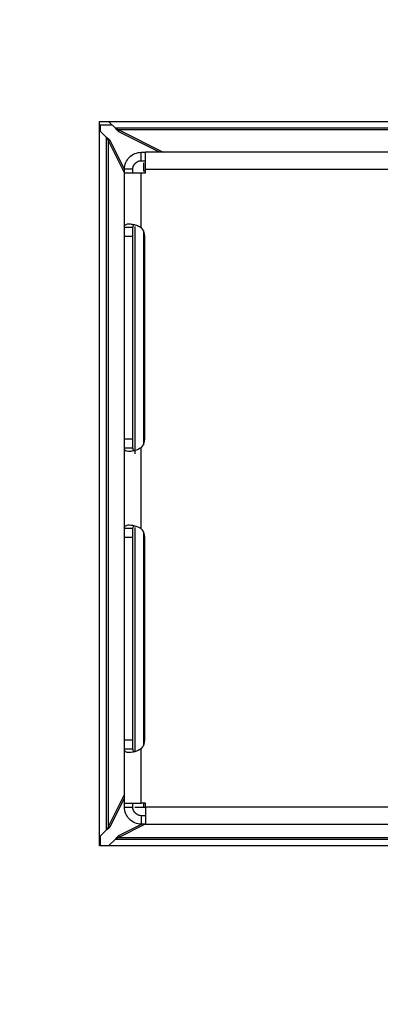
# Model space of a CAD drawing. Header units: inches. Extents: x 1.04 to 7.18, y 2.19 to 10.07.
# Tile 10 of 40: x 2.33 to 2.49, y 7.77 to 8.23. Entities that reach past the tile are written whole.
import ezdxf

# ---------------------------------------------------------------- set-up
doc = ezdxf.new("R2010")
doc.units = ezdxf.units.IN
doc.header["$MEASUREMENT"] = 0
doc.layers.add('SLD-0', color=179, linetype='Continuous')
doc.styles.add('SLDTEXTSTYLE0', font='TXT', dxfattribs={"width": 0.75})
doc.dimstyles.new('SLDDIMSTYLE1', dxfattribs={"dimtxt": 0.09, "dimasz": 0.13, "dimexe": 0, "dimexo": 0.0625, "dimgap": 0.0225, "dimtad": 0, "dimtih": 1, "dimtoh": 1, "dimdec": 3, "dimlfac": 2, "dimrnd": 1e-09, "dimzin": 4, "dimdsep": 46, "dimtxsty": 'SLDTEXTSTYLE0', "dimsah": 1, "dimcen": 0, "dimadec": 0, "dimazin": 1, "dimtfac": 1, "dimtdec": 3, "dimtofl": 0, "dimtmove": 0, "dimatfit": 3, "dimfxl": 1, "dimfrac": 2, "dimtolj": 1, "dimtzin": 12, "dimarcsym": 0})

# ---------------------------------------------------------------- blocks, each defined once
blk = doc.blocks.new('_D_1')
at = {"layer": 'SLD-0'}
for p, q in [((1.99563, 7.58577), (1.72719, 7.31792)), ((1.72719, 7.31792), (1.47719, 7.31792))]:
    blk.add_line(p, q, dxfattribs=at)
blk.add_solid([(1.99563, 7.58577), (1.88948, 7.50811), (1.91773, 7.47979)], dxfattribs=at)
at = {"layer": 'SLD-0', "char_height": 0.09, "attachment_point": 1, "style": 'SLDTEXTSTYLE0'}
for s, insert in [('%%c', (1.04221, 7.36181)), ('3.180', (1.17794, 7.36318))]:
    blk.add_mtext(s, dxfattribs=dict(at, insert=insert))

msp = doc.modelspace()

# ---------------------------------------------------------------- linework, layer by layer
at = {"color": 7, "linetype": 'Continuous', "lineweight": 25}
for p, q in [((2.36258, 8.18501), (3.05726, 8.18501)), ((2.36258, 7.84533), (2.36258, 8.18501)), ((2.36997, 8.18186), (2.36682, 8.18501)), ((2.36258, 8.18077), (2.36573, 8.17762)), ((2.3629, 8.18331), (2.3629, 8.18045)), ((2.36853, 8.18331), (2.3629, 8.18331)), ((3.04987, 8.18186), (2.36997, 8.18186)), ((2.36997, 8.18186), (2.36997, 8.18186)), ((2.37154, 8.18099), (2.39246, 8.17054)), ((3.0483, 8.18099), (2.37154, 8.18099)), ((2.37154, 8.18013), (2.37154, 8.18099)), ((2.39073, 8.17054), (2.37154, 8.18013)), ((2.36573, 8.17762), (2.36573, 7.85272)), ((2.3666, 8.17605), (2.37427, 8.16071)), ((2.3666, 8.17605), (2.3666, 7.85429)), ((2.3666, 8.17605), (2.36746, 8.17605)), ((2.36746, 8.17605), (2.37427, 8.16244)), ((2.38214, 8.1666), (2.38214, 8.17054)), ((2.38214, 8.17054), (2.38411, 8.17054)), ((2.69316, 8.17054), (2.38411, 8.17054)), ((2.38214, 8.1666), (2.38411, 8.1666)), ((2.3782, 8.16266), (2.37427, 8.16266)), ((2.37427, 8.16069), (2.37427, 8.16266)), ((2.3782, 8.16069), (2.3782, 8.16266)), ((2.38313, 8.16561), (2.38313, 8.16168)), ((2.38411, 8.16069), (2.38411, 8.16266)), ((2.38411, 8.16266), (2.69316, 8.16266)), ((2.37427, 8.13547), (2.37427, 8.16069)), ((2.38214, 8.1352), (2.38214, 8.16069)), ((2.38411, 8.16069), (2.38214, 8.16069)), ((2.37427, 8.13547), (2.3782, 8.13547)), ((2.37919, 8.13577), (2.37919, 8.02918)), ((2.38313, 8.13381), (2.38313, 8.03344)), ((2.3782, 8.13107), (2.37427, 8.13107)), ((2.37427, 8.03618), (2.37427, 8.13107)), ((2.3782, 8.03618), (2.3782, 8.13107)), ((2.38383, 8.03618), (2.38383, 8.13107)), ((2.37427, 8.03618), (2.3782, 8.03618)), ((2.37427, 7.99433), (2.37427, 8.03178)), ((2.3782, 8.03178), (2.37427, 8.03178)), ((2.38214, 7.99406), (2.38214, 8.03205)), ((2.37427, 7.99433), (2.3782, 7.99433)), ((2.37919, 7.99463), (2.37919, 7.88958)), ((2.38313, 7.99267), (2.38313, 7.8923)), ((2.3782, 7.98992), (2.37427, 7.98992)), ((2.37427, 7.89504), (2.37427, 7.98992)), ((2.3782, 7.89504), (2.3782, 7.98992)), ((2.38383, 7.89504), (2.38383, 7.98992)), ((2.37427, 7.89504), (2.3782, 7.89504)), ((2.37427, 7.86542), (2.37427, 7.89064)), ((2.3782, 7.89064), (2.37427, 7.89064)), ((2.38214, 7.86542), (2.38214, 7.89091)), ((2.37427, 7.86963), (2.3666, 7.85429)), ((2.37427, 7.8679), (2.36746, 7.85429)), ((2.37427, 7.86345), (2.37427, 7.86542)), ((2.37427, 7.86345), (2.3782, 7.86345)), ((2.3782, 7.86345), (2.3782, 7.86542)), ((2.38411, 7.86542), (2.38214, 7.86542)), ((2.38313, 7.86542), (2.38313, 7.86345)), ((2.38313, 7.86345), (2.38411, 7.86345)), ((2.38411, 7.86345), (2.38411, 7.86542)), ((2.69316, 7.86345), (2.38411, 7.86345)), ((2.38214, 7.85951), (2.38214, 7.85557)), ((2.38411, 7.85951), (2.38214, 7.85951)), ((2.36573, 7.85272), (2.36258, 7.84957)), ((2.36746, 7.85429), (2.3666, 7.85429)), ((2.384, 7.85557), (2.37154, 7.84934)), ((2.37154, 7.85021), (2.38227, 7.85557)), ((2.38411, 7.85557), (2.38214, 7.85557)), ((2.38411, 7.85557), (2.69316, 7.85557)), ((2.3629, 7.84989), (2.3629, 7.84533)), ((2.36682, 7.84533), (2.36997, 7.84848)), ((2.36997, 7.84848), (3.04987, 7.84848)), ((2.37154, 7.84934), (2.37154, 7.85021)), ((2.37154, 7.84934), (3.0483, 7.84934)), ((3.05726, 7.84533), (2.36258, 7.84533))]:
    msp.add_line(p, q, dxfattribs=at)
for centre, radius in [((2.5584, 8.14731), 0.75605), ((2.5584, 8.14731), 0.69535), ((2.5584, 8.14731), 0.69492), ((2.5584, 8.14731), 0.68992), ((2.55829, 8.14914), 0.675)]:
    msp.add_circle(centre, radius, dxfattribs=at)
for points, knots in [([(1.82334, 8.14731), (1.82336, 8.15132), (1.8234, 8.15936), (1.82371, 8.1714), (1.8242, 8.18344), (1.82489, 8.19546), (1.82578, 8.20748), (1.82686, 8.21948), (1.82814, 8.23146), (1.82962, 8.24341), (1.83129, 8.25535), (1.83316, 8.26725), (1.83523, 8.27912), (1.83748, 8.29095), (1.83993, 8.30275), (1.84258, 8.3145), (1.84541, 8.32621), (1.84844, 8.33787), (1.85166, 8.34948), (1.85507, 8.36104), (1.85867, 8.37253), (1.86245, 8.38397), (1.86642, 8.39535), (1.87058, 8.40665), (1.87794, 8.42569), (1.8892, 8.45217), (1.90544, 8.48558), (1.92335, 8.51812), (1.94305, 8.54994), (1.96446, 8.58094), (1.99532, 8.621), (2.03047, 8.65995), (2.06989, 8.69713), (2.1141, 8.73414), (2.15833, 8.76497), (2.20147, 8.79015), (2.2296, 8.805), (2.25443, 8.81673), (2.27392, 8.82514), (2.29089, 8.83204), (2.30939, 8.83903), (2.33124, 8.84651), (2.35331, 8.8533), (2.37558, 8.85939), (2.39804, 8.86478), (2.42065, 8.86946), (2.4434, 8.87344), (2.46626, 8.87669), (2.48922, 8.87922), (2.51224, 8.88103), (2.53531, 8.88215), (2.5507, 8.88229), (2.5584, 8.88236)], [0, 0, 0, 0, 0.010435, 0.02087, 0.031305, 0.04174, 0.052175, 0.06261, 0.073045, 0.08348, 0.093915, 0.10435, 0.114785, 0.12522, 0.135655, 0.14609, 0.156525, 0.16696, 0.177395, 0.18783, 0.198265, 0.2087, 0.219135, 0.229571, 0.240006, 0.272164, 0.304322, 0.336487, 0.368649, 0.401535, 0.434335, 0.500009, 0.537583, 0.575061, 0.649768, 0.677307, 0.704846, 0.732387, 0.748635, 0.760001, 0.780001, 0.800001, 0.820001, 0.840001, 0.860001, 0.880001, 0.900001, 0.92, 0.94, 0.96, 0.98, 1, 1, 1, 1]), ([(2.5584, 8.86365), (2.55456, 8.86363), (2.54687, 8.86359), (2.53535, 8.86331), (2.52384, 8.86284), (2.51233, 8.8622), (2.50084, 8.86136), (2.48936, 8.86034), (2.4779, 8.85914), (2.46646, 8.85775), (2.45504, 8.85618), (2.44365, 8.85443), (2.43229, 8.85249), (2.42096, 8.85037), (2.40967, 8.84807), (2.39841, 8.84559), (2.3872, 8.84292), (2.37603, 8.84008), (2.36491, 8.83705), (2.35384, 8.83385), (2.34282, 8.83047), (2.33186, 8.82692), (2.32096, 8.82318), (2.31012, 8.81928), (2.29934, 8.8152), (2.28863, 8.81094), (2.27799, 8.80652), (2.26742, 8.80192), (2.25693, 8.79715), (2.24651, 8.79222), (2.23618, 8.78712), (2.22593, 8.78185), (2.21576, 8.77642), (2.20569, 8.77083), (2.1957, 8.76508), (2.18581, 8.75916), (2.17602, 8.75309), (2.16632, 8.74686), (2.15673, 8.74047), (2.14724, 8.73393), (2.13785, 8.72724), (2.12159, 8.71525), (2.09894, 8.69732), (2.07699, 8.67799), (2.0588, 8.66081), (2.04106, 8.64313), (2.01772, 8.61776), (1.99245, 8.5871), (1.96033, 8.54326), (1.92272, 8.4814), (1.86342, 8.35028), (1.83784, 8.20884), (1.84436, 8.07713), (1.85464, 8.00759), (1.87169, 7.93941), (1.89532, 7.87322), (1.92198, 7.81677), (1.94914, 7.76957), (1.97496, 7.73079), (2.00289, 7.69426), (2.037, 7.65508), (2.07825, 7.61439), (2.12146, 7.57887), (2.16011, 7.55147), (2.20339, 7.52421), (2.25269, 7.49841), (2.3001, 7.47876), (2.33288, 7.46722), (2.35881, 7.45915), (2.40193, 7.44752), (2.44517, 7.4393), (2.48698, 7.4344), (2.51074, 7.43243), (2.53456, 7.4312), (2.55045, 7.43105), (2.5584, 7.43097)], [0, 0, 0, 0, 0.005125, 0.01025, 0.015375, 0.0205, 0.025625, 0.03075, 0.035874, 0.040999, 0.046124, 0.051249, 0.056374, 0.061499, 0.066624, 0.071749, 0.076874, 0.081999, 0.087124, 0.092249, 0.097373, 0.102498, 0.107623, 0.112748, 0.117873, 0.122998, 0.128123, 0.133248, 0.138373, 0.143498, 0.148623, 0.153748, 0.158872, 0.163997, 0.169122, 0.174247, 0.179372, 0.184497, 0.189622, 0.194747, 0.199872, 0.204997, 0.221699, 0.238401, 0.243996, 0.255083, 0.271812, 0.289962, 0.308055, 0.344289, 0.386305, 0.499735, 0.53094, 0.562144, 0.593349, 0.624553, 0.655758, 0.676494, 0.697167, 0.717862, 0.737811, 0.766429, 0.795047, 0.812344, 0.829604, 0.863263, 0.886424, 0.898018, 0.909613, 0.922647, 0.957589, 0.968192, 0.978794, 0.989397, 1, 1, 1, 1]), ([(2.37154, 8.18013), (2.37133, 8.18027), (2.37112, 8.18046), (2.37091, 8.18069), (2.3707, 8.18092), (2.37049, 8.18118), (2.37028, 8.18146), (2.37018, 8.18159), (2.37008, 8.18173), (2.36997, 8.18186)], [0.0000000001, 0.0000000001, 0.0000000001, 0.0000000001, 0.0000533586, 0.0000533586, 0.0000533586, 0.0001067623, 0.0001067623, 0.0001067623, 0.0001321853, 0.0001321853, 0.0001321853, 0.0001321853]), ([(2.36573, 8.17762), (2.36601, 8.17741), (2.36629, 8.17719), (2.36655, 8.17698), (2.36681, 8.17677), (2.36704, 8.17656), (2.36723, 8.17635), (2.36732, 8.17625), (2.3674, 8.17615), (2.36746, 8.17605)], [0, 0, 0, 0, 0.0000533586, 0.0000533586, 0.0000533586, 0.0001067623, 0.0001067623, 0.0001067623, 0.000132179, 0.000132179, 0.000132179, 0.000132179]), ([(2.37427, 8.16266), (2.37427, 8.16472), (2.37512, 8.16677), (2.37803, 8.16969), (2.38008, 8.17054), (2.38214, 8.17054)], [0, 0, 0, 0, 0.5, 0.5, 1, 1, 1, 1]), ([(2.38411, 8.16266), (2.38411, 8.16304), (2.38411, 8.16381), (2.38411, 8.16496), (2.38411, 8.16609), (2.38411, 8.16721), (2.38411, 8.16827), (2.38411, 8.16923), (2.38411, 8.16995), (2.38411, 8.17046), (2.38411, 8.17051), (2.38411, 8.17054)], [0, 0, 0, 0, 0.092892, 0.186795, 0.283716, 0.38656, 0.50008, 0.617325, 0.749962, 0.872551, 1, 1, 1, 1]), ([(2.3782, 8.16266), (2.3782, 8.16335), (2.37857, 8.16472), (2.38008, 8.16623), (2.38145, 8.1666), (2.38214, 8.1666)], [0.0305475, 0.0305475, 0.0305475, 0.0305475, 0.3435122, 0.6564769, 0.9694415, 0.9694415, 0.9694415, 0.9694415]), ([(2.38411, 8.16168), (2.38391, 8.16168), (2.38325, 8.16168), (2.38318, 8.16168), (2.38313, 8.16168)], [0, 0, 0, 0, 0.294633, 1, 1, 1, 1]), ([(2.38214, 8.16069), (2.38008, 8.16069), (2.37803, 8.16069), (2.37512, 8.16069), (2.37427, 8.16069), (2.37427, 8.16069)], [0, 0, 0, 0, 0.5, 0.5, 1, 1, 1, 1]), ([(2.5584, 7.41225), (2.55432, 7.41227), (2.54617, 7.41231), (2.53395, 7.41263), (2.52174, 7.41313), (2.50954, 7.41385), (2.49735, 7.41476), (2.48517, 7.41588), (2.47302, 7.41719), (2.46089, 7.41871), (2.44879, 7.42044), (2.43672, 7.42236), (2.42468, 7.42448), (2.41268, 7.4268), (2.40072, 7.42933), (2.3888, 7.43205), (2.37693, 7.43497), (2.36511, 7.43808), (2.35334, 7.44139), (2.33773, 7.44607), (2.31836, 7.4524), (2.2983, 7.45972), (2.27501, 7.46891), (2.23621, 7.48579), (2.17655, 7.51737), (2.1055, 7.56596), (2.04922, 7.61571), (2.00858, 7.6588), (1.97157, 7.703), (1.94074, 7.74724), (1.91556, 7.79038), (1.90071, 7.81851), (1.88897, 7.84334), (1.88056, 7.86283), (1.87649, 7.87285), (1.8746, 7.87763), (1.87397, 7.87922), (1.87293, 7.88189), (1.87149, 7.88563), (1.86967, 7.89045), (1.8675, 7.89636), (1.86499, 7.90337), (1.86218, 7.91149), (1.85911, 7.92072), (1.85583, 7.93109), (1.85238, 7.94261), (1.84882, 7.95529), (1.84521, 7.96914), (1.84162, 7.98417), (1.83811, 8.0004), (1.83476, 8.01783), (1.83166, 8.03647), (1.8289, 8.05632), (1.82657, 8.07737), (1.82478, 8.09963), (1.82358, 8.12307), (1.82342, 8.1391), (1.82334, 8.14731)], [0, 0, 0, 0, 0.010589, 0.021177, 0.031766, 0.042355, 0.052944, 0.063532, 0.074121, 0.08471, 0.095298, 0.105887, 0.116476, 0.127065, 0.137653, 0.148242, 0.158831, 0.16942, 0.180008, 0.190597, 0.211772, 0.232947, 0.246096, 0.276818, 0.342879, 0.42119, 0.499965, 0.537542, 0.575024, 0.649736, 0.677278, 0.704819, 0.732362, 0.748611, 0.759979, 0.760475, 0.761963, 0.764443, 0.767915, 0.772378, 0.777834, 0.784281, 0.79172, 0.800151, 0.809573, 0.819987, 0.831393, 0.843791, 0.857181, 0.871562, 0.886935, 0.9033, 0.920657, 0.939005, 0.958345, 0.978677, 1, 1, 1, 1]), ([(2.37427, 8.13547), (2.37428, 8.13566), (2.37431, 8.13605), (2.37456, 8.13647), (2.37499, 8.13677), (2.37564, 8.13695), (2.3767, 8.137), (2.37828, 8.13683), (2.38031, 8.13627), (2.38154, 8.13555), (2.38214, 8.1352)], [0, 0, 0, 0, 0.093796, 0.188689, 0.28596, 0.386799, 0.492274, 0.672539, 0.839621, 1, 1, 1, 1]), ([(2.37427, 8.13107), (2.37427, 8.13141), (2.37427, 8.13207), (2.37427, 8.13304), (2.37427, 8.13393), (2.37427, 8.13476), (2.37427, 8.13523), (2.37427, 8.13547)], [0, 0, 0, 0, 0.205703, 0.402867, 0.597106, 0.79428, 1, 1, 1, 1]), ([(2.37855, 8.13669), (2.37852, 8.13667), (2.37836, 8.13657), (2.37824, 8.13615), (2.37822, 8.1357), (2.3782, 8.13547)], [0, 0, 0, 0, 0.0952144, 0.5272073, 1, 1, 1, 1]), ([(2.3782, 8.13107), (2.3782, 8.13134), (2.3782, 8.13188), (2.3782, 8.13269), (2.3782, 8.1336), (2.3782, 8.13458), (2.3782, 8.13517), (2.3782, 8.13547)], [0, 0, 0, 0, 0.16409, 0.328865, 0.497564, 0.749853, 1, 1, 1, 1]), ([(2.37427, 8.03178), (2.37427, 8.03202), (2.37427, 8.03249), (2.37427, 8.03332), (2.37427, 8.03421), (2.37427, 8.03518), (2.37427, 8.03584), (2.37427, 8.03618)], [0, 0, 0, 0, 0.205703, 0.402867, 0.597106, 0.79428, 1, 1, 1, 1]), ([(2.38214, 8.03205), (2.38184, 8.03186), (2.38121, 8.03147), (2.3802, 8.03103), (2.37914, 8.03068), (2.37807, 8.03043), (2.37705, 8.03029), (2.37596, 8.03026), (2.375, 8.03044), (2.37436, 8.03092), (2.3743, 8.0315), (2.37427, 8.03178)], [0, 0, 0, 0, 0.083359, 0.169263, 0.258793, 0.352909, 0.450541, 0.549195, 0.707611, 0.856442, 1, 1, 1, 1]), ([(2.3782, 8.03178), (2.3782, 8.03197), (2.3782, 8.03235), (2.3782, 8.03302), (2.3782, 8.03388), (2.3782, 8.03494), (2.3782, 8.03577), (2.3782, 8.03618)], [0, 0, 0, 0, 0.164124, 0.328929, 0.497658, 0.749902, 1, 1, 1, 1]), ([(2.3782, 8.03178), (2.37821, 8.03154), (2.37821, 8.03118), (2.37833, 8.03093), (2.37837, 8.03086)], [0, 0, 0, 0, 0.686579, 1, 1, 1, 1]), ([(2.37427, 7.99433), (2.37428, 7.99449), (2.3743, 7.99482), (2.37447, 7.99519), (2.37483, 7.99554), (2.3755, 7.9958), (2.37658, 7.99586), (2.37792, 7.99572), (2.37937, 7.99537), (2.38083, 7.99485), (2.38171, 7.99432), (2.38214, 7.99406)], [0, 0, 0, 0, 0.077911, 0.158564, 0.242752, 0.371611, 0.503406, 0.634146, 0.762272, 0.884729, 1, 1, 1, 1]), ([(2.37854, 7.99554), (2.37852, 7.99553), (2.37836, 7.99542), (2.37824, 7.99501), (2.37822, 7.99456), (2.3782, 7.99433)], [0, 0, 0, 0, 0.0809587, 0.5196996, 1, 1, 1, 1]), ([(2.37427, 7.98992), (2.37427, 7.99027), (2.37427, 7.99093), (2.37427, 7.9919), (2.37427, 7.99279), (2.37427, 7.99362), (2.37427, 7.99409), (2.37427, 7.99433)], [0, 0, 0, 0, 0.205703, 0.402867, 0.597106, 0.79428, 1, 1, 1, 1]), ([(2.3782, 7.98992), (2.3782, 7.9902), (2.3782, 7.99074), (2.3782, 7.99155), (2.3782, 7.99246), (2.3782, 7.99344), (2.3782, 7.99403), (2.3782, 7.99433)], [0, 0, 0, 0, 0.164124, 0.328929, 0.497658, 0.749902, 1, 1, 1, 1]), ([(2.37427, 7.89064), (2.37427, 7.89088), (2.37427, 7.89135), (2.37427, 7.89218), (2.37427, 7.89307), (2.37427, 7.89404), (2.37427, 7.8947), (2.37427, 7.89504)], [0, 0, 0, 0, 0.205703, 0.402867, 0.597106, 0.79428, 1, 1, 1, 1]), ([(2.3782, 7.89064), (2.3782, 7.89083), (2.3782, 7.89121), (2.3782, 7.89188), (2.3782, 7.89274), (2.3782, 7.8938), (2.3782, 7.89463), (2.3782, 7.89504)], [0, 0, 0, 0, 0.164315, 0.329295, 0.498195, 0.750179, 1, 1, 1, 1]), ([(2.38214, 7.89091), (2.38186, 7.89073), (2.38129, 7.89038), (2.38036, 7.88996), (2.37923, 7.88956), (2.37792, 7.88924), (2.37659, 7.88911), (2.37551, 7.88917), (2.37476, 7.88946), (2.37433, 7.88992), (2.37429, 7.8904), (2.37427, 7.89064)], [0, 0, 0, 0, 0.0760968, 0.1551496, 0.2379993, 0.3655102, 0.4968693, 0.6280465, 0.7575282, 0.8820637, 1, 1, 1, 1]), ([(2.3782, 7.89064), (2.37822, 7.89041), (2.37824, 7.88996), (2.37836, 7.88955), (2.37852, 7.88944), (2.37854, 7.88942)], [0, 0, 0, 0, 0.481067, 0.920164, 1, 1, 1, 1]), ([(2.37427, 7.86542), (2.37427, 7.86542), (2.37512, 7.86542), (2.37803, 7.86542), (2.38008, 7.86542), (2.38214, 7.86542)], [0, 0, 0, 0, 0.5, 0.5, 1, 1, 1, 1]), ([(2.38214, 7.85557), (2.38008, 7.85557), (2.37803, 7.85642), (2.37512, 7.85934), (2.37427, 7.86139), (2.37427, 7.86345)], [0, 0, 0, 0, 0.5, 0.5, 1, 1, 1, 1]), ([(2.38214, 7.85951), (2.38145, 7.85951), (2.38008, 7.85988), (2.37857, 7.86139), (2.3782, 7.86276), (2.3782, 7.86345)], [0.0304971, 0.0304971, 0.0304971, 0.0304971, 0.3434954, 0.6564937, 0.969492, 0.969492, 0.969492, 0.969492]), ([(2.37919, 7.86345), (2.37919, 7.86345), (2.37961, 7.86345), (2.38107, 7.86345), (2.38209, 7.86345), (2.38313, 7.86345)], [0, 0, 0, 0, 0.5, 0.5, 1, 1, 1, 1]), ([(2.38411, 7.86345), (2.38411, 7.86139), (2.38411, 7.85934), (2.38411, 7.85642), (2.38411, 7.85557), (2.38411, 7.85557)], [0, 0, 0, 0, 0.5, 0.5, 1, 1, 1, 1]), ([(2.36746, 7.85429), (2.36732, 7.85408), (2.36713, 7.85387), (2.3669, 7.85366), (2.36667, 7.85345), (2.36641, 7.85324), (2.36613, 7.85303), (2.366, 7.85292), (2.36587, 7.85282), (2.36573, 7.85272)], [0, 0, 0, 0, 0.0000533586, 0.0000533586, 0.0000533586, 0.0001067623, 0.0001067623, 0.0001067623, 0.0001321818, 0.0001321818, 0.0001321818, 0.0001321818]), ([(2.36997, 7.84848), (2.37018, 7.84876), (2.3704, 7.84904), (2.37061, 7.8493), (2.37082, 7.84955), (2.37103, 7.84979), (2.37124, 7.84997), (2.37134, 7.85006), (2.37144, 7.85014), (2.37154, 7.85021)], [0, 0, 0, 0, 0.0000533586, 0.0000533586, 0.0000533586, 0.0001067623, 0.0001067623, 0.0001067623, 0.0001321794, 0.0001321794, 0.0001321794, 0.0001321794])]:
    msp.add_open_spline(points, degree=3, knots=knots, dxfattribs=at)
for points in [[(2.37154, 8.18099), (2.37102, 8.18117), (2.3705, 8.18151), (2.36997, 8.18186)], [(2.36573, 8.17762), (2.36608, 8.17709), (2.36642, 8.17657), (2.3666, 8.17605)], [(2.38383, 8.13107), (2.38383, 8.13259), (2.38321, 8.13411), (2.38214, 8.1352)], [(2.38214, 8.03205), (2.38321, 8.03314), (2.38383, 8.03466), (2.38383, 8.03618)], [(2.38383, 7.98992), (2.38383, 7.99145), (2.38321, 7.99297), (2.38214, 7.99406)], [(2.38214, 7.89091), (2.38321, 7.892), (2.38383, 7.89352), (2.38383, 7.89504)], [(2.3666, 7.85429), (2.36642, 7.85376), (2.36608, 7.85325), (2.36573, 7.85272)], [(2.36997, 7.84848), (2.3705, 7.84883), (2.37102, 7.84917), (2.37154, 7.84934)]]:
    msp.add_open_spline(points, degree=3, dxfattribs=at)

# ---------------------------------------------------------------- dimensions: what is measured, and where the dimension line sits
at = {"layer": 'SLD-0'}
dim = msp.add_diameter_dim_2p(p1=(3.12117, 8.70884), p2=(1.99563, 7.58577), dimstyle='SLDDIMSTYLE1', dxfattribs=at)
dim.commit()
dim.dimension.update_dxf_attribs({"geometry": '_D_1', "text_midpoint": (1.2597, 7.31792), "dimtype": 163})

doc.saveas('drawing.dxf')
